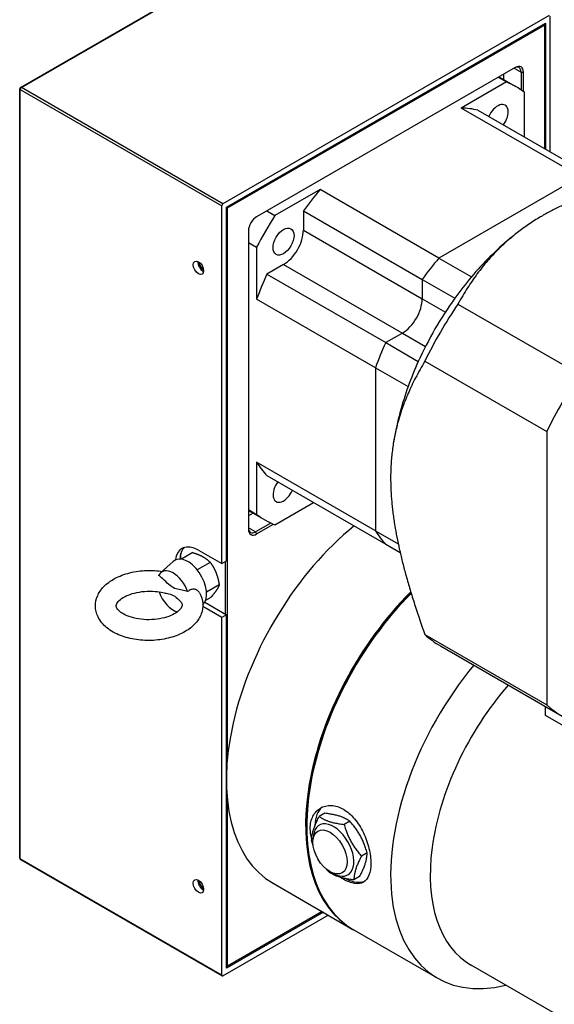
# Model space of a CAD drawing. Extents: x 0 to 2359, y -14 to 1663.
# Tile 18 of 38: x 1437 to 1519, y 1420 to 1570. Entities that reach past the tile are written whole.
import ezdxf

# ---------------------------------------------------------------- set-up
doc = ezdxf.new("R2010")
doc.units = 0
doc.header["$LTSCALE"] = 25.4
doc.layers.get('0').update_dxf_attribs({"linetype": 'CONTINUOUS'})

msp = doc.modelspace()

# ---------------------------------------------------------------- linework, layer by layer
for p, q in [((1437.5395046, 1559.6238057), (1487.0369793, 1588.201186)), ((1437.6645046, 1559.6114235), (1487.1619793, 1588.1888038)), ((1517.7443476, 1570.5320653), (1468.2468729, 1541.9546849)), ((1517.9211243, 1549.8461782), (1517.9211243, 1570.4300032)), ((1468.777203, 1541.4443746), (1517.2140175, 1569.4093825)), ((1468.9539797, 1541.3423125), (1517.0372408, 1569.1031963)), ((1517.0372408, 1569.1031963), (1516.9488524, 1569.2562894)), ((1517.0372408, 1569.3073204), (1517.0372408, 1569.1031963)), ((1517.0372408, 1569.1031963), (1517.0372408, 1550.3564886)), ((1517.2140175, 1569.4093825), (1517.2140175, 1550.2544265)), ((1512.6178234, 1562.6732857), (1473.373397, 1540.0155056)), ((1512.4410467, 1562.5712236), (1513.5017069, 1561.9588512)), ((1510.0356743, 1561.1824812), (1511.2731111, 1560.4680467)), ((1510.1359602, 1561.2403813), (1512.702717, 1559.7584635)), ((1510.8500564, 1561.652665), (1510.8500564, 1560.8280976)), ((1513.5017069, 1561.9588512), (1513.5017069, 1559.2566273)), ((1513.5017069, 1561.9588512), (1513.8552603, 1561.9588512)), ((1513.8552603, 1559.00692), (1513.8552603, 1561.9588512)), ((1437.4145046, 1442.6482883), (1437.4145046, 1559.4072994)), ((1437.4877279, 1559.3052373), (1468.0700962, 1541.6484987)), ((1437.4877279, 1442.5462262), (1437.4877279, 1559.3052373)), ((1468.2468729, 1541.9546849), (1437.6645046, 1559.6114235)), ((1511.2731111, 1560.4680467), (1504.4192346, 1556.5109592)), ((1514.032037, 1552.0915438), (1514.032037, 1558.8751801)), ((1522.4504575, 1546.1006278), (1504.4192346, 1556.5109592)), ((1506.946827, 1556.1821917), (1524.9780499, 1545.7718603)), ((1522.4504575, 1546.1006278), (1501.0174223, 1533.7262592)), ((1522.4504575, 1546.1006278), (1501.0174223, 1533.7262592)), ((1482.9861994, 1544.1365906), (1476.1323229, 1540.1795031)), ((1501.0174223, 1533.7262592), (1482.9861994, 1544.1365906)), ((1468.0700962, 1487.3514761), (1468.0700962, 1541.6484987)), ((1468.777203, 1487.7597244), (1468.777203, 1541.4443746)), ((1468.9539797, 1541.3423125), (1468.777203, 1541.3423125)), ((1468.8655913, 1541.4954056), (1468.9539797, 1541.3423125)), ((1468.9539797, 1457.9622352), (1468.9539797, 1541.3423125)), ((1474.894886, 1540.8939376), (1476.1323229, 1540.1795031)), ((1480.458607, 1540.8892107), (1498.4898299, 1530.4788793)), ((1480.458607, 1540.8892107), (1480.458607, 1537.9660991)), ((1472.1359602, 1537.872202), (1472.1359602, 1492.5566418)), ((1480.458607, 1537.9660991), (1498.4898299, 1527.5557677)), ((1511.7386661, 1536.6409395), (1512.0826029, 1536.9270185)), ((1472.1359602, 1536.1153379), (1473.373397, 1535.4009034)), ((1473.373397, 1535.4009034), (1473.373397, 1527.4867285)), ((1501.0174223, 1533.7262592), (1505.9671698, 1530.8685211)), ((1477.4534032, 1532.7609334), (1474.9219143, 1531.2993777)), ((1477.4534032, 1532.7609334), (1495.4846261, 1522.350602)), ((1474.9219143, 1531.2993777), (1492.9531372, 1520.8890463)), ((1498.4898299, 1530.4788793), (1503.4395774, 1527.6211413)), ((1498.4898299, 1530.4788793), (1498.4898299, 1527.5557677)), ((1498.4898299, 1530.4788793), (1498.4898299, 1527.5557677)), ((1491.40462, 1517.0763971), (1473.373397, 1527.4867285)), ((1498.4898299, 1527.5557677), (1502.0059096, 1525.5257582)), ((1503.9127167, 1526.7494269), (1522.4091297, 1516.0705179)), ((1495.4846261, 1522.350602), (1492.9531372, 1520.8890463)), ((1495.4846261, 1522.350602), (1492.9531372, 1520.8890463)), ((1495.4846261, 1522.350602), (1499.0007058, 1520.3205925)), ((1492.9531372, 1520.8890463), (1497.9028847, 1518.0313082)), ((1498.8943811, 1518.0574148), (1517.3907942, 1507.3785057)), ((1491.40462, 1517.0763971), (1496.3543674, 1514.2186591)), ((1491.40462, 1517.0763971), (1491.40462, 1492.3276598)), ((1491.40462, 1517.0763971), (1491.40462, 1492.3276598)), ((1517.3907942, 1507.3785057), (1517.3907942, 1465.8955775)), ((1494.2410546, 1506.3341874), (1494.1652714, 1505.8932899)), ((1491.40462, 1492.3276598), (1473.373397, 1502.7379912)), ((1473.373397, 1502.7379912), (1473.373397, 1494.8238163)), ((1474.9219143, 1500.7134157), (1492.9531372, 1490.3030843)), ((1476.1323229, 1493.2309497), (1482.0071243, 1496.6227679)), ((1472.1359602, 1495.5382508), (1473.373397, 1494.8238163)), ((1472.1359602, 1495.4224506), (1474.702717, 1493.9405329)), ((1472.8500564, 1495.0101669), (1472.1359602, 1494.5978833)), ((1475.5368149, 1493.4995055), (1473.1966203, 1492.1483935)), ((1473.373397, 1491.8422073), (1475.9298444, 1493.3181729)), ((1473.1966203, 1492.1483935), (1472.1359602, 1492.7607659)), ((1473.1966203, 1492.1483935), (1473.373397, 1491.8422073)), ((1491.40462, 1492.3276598), (1494.855683, 1490.3351876)), ((1492.9531372, 1490.3030843), (1495.1422305, 1489.0392107)), ((1461.8829118, 1488.0316988), (1461.8829118, 1488.9324172)), ((1463.6773431, 1489.0163906), (1461.9556056, 1488.022345)), ((1464.5345623, 1489.3927175), (1468.0700962, 1487.3514761)), ((1458.7926021, 1485.9415223), (1460.7098145, 1487.684776)), ((1466.3306934, 1487.5276689), (1464.3660075, 1486.393357)), ((1468.0700962, 1487.3514761), (1468.777203, 1487.7597244)), ((1468.6004263, 1487.6576623), (1468.6004263, 1479.6968207)), ((1467.6897616, 1484.1112556), (1465.7645575, 1482.9997385)), ((1465.4869458, 1481.4943895), (1468.777203, 1479.5947586)), ((1466.3954795, 1482.1835641), (1465.5938404, 1481.7207375)), ((1468.0700962, 1479.1865103), (1465.2009705, 1480.8430008)), ((1468.777203, 1479.5947586), (1468.0700962, 1479.1865103)), ((1468.0700962, 1424.8894877), (1468.0700962, 1479.1865103)), ((1468.777203, 1425.9101084), (1468.777203, 1479.5947586)), ((1498.8943811, 1476.5744865), (1517.3907942, 1465.8955775)), ((1501.2503515, 1474.8604722), (1519.7467646, 1464.1815631)), ((1517.2140175, 1464.2854477), (1517.2140175, 1465.6438453)), ((1736.4171196, 1337.7284776), (1517.2140175, 1464.2854477)), ((1468.9539797, 1426.2162946), (1468.9539797, 1451.2168664)), ((1483.7124565, 1449.4349678), (1482.8638626, 1448.9450319)), ((1480.9747949, 1447.6493298), (1480.9747949, 1447.4452057)), ((1487.4940529, 1448.245775), (1486.645459, 1447.7558391)), ((1468.0700962, 1424.8894877), (1437.4877279, 1442.5462262)), ((1490.1304358, 1443.4391187), (1489.2818418, 1442.9491828)), ((1437.5395046, 1442.4317819), (1468.1218729, 1424.7750434)), ((1488.9852223, 1439.8216552), (1488.1366283, 1439.3317193)), ((1475.8706102, 1438.8086226), (1487.8914255, 1431.8684016)), ((1468.2468729, 1424.7874256), (1484.2014543, 1433.9988075)), ((1483.4943476, 1434.4070558), (1468.777203, 1425.9101084)), ((1483.3175709, 1434.5091178), (1468.9539797, 1426.2162946)), ((1500.7961243, 1424.4178703), (1488.0682022, 1431.7663396)), ((1468.9539797, 1426.2162946), (1468.777203, 1426.1142325)), ((1468.777203, 1426.2162946), (1468.9539797, 1426.2162946)), ((1730.1931387, 1296.8829196), (1505.9263281, 1426.3634231))]:
    msp.add_line(p, q)
for centre, start, end in [((1437.6645046, 1559.4072994), 120, 180), ((1437.6645046, 1442.6482883), 180, 240)]:
    msp.add_arc(centre, 0.25, start, end)
for centre, major_axis, start_param, end_param in [((1512.4410467, 1561.3464787), (0.75, 1.2990381), 5.4977871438, 7.0685834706), ((1512.6178234, 1561.2444167), (0.875, 1.5155445), 5.4977871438, 7.0685834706), ((1437.6645046, 1559.4072994), (-0.25, 0), 0, 0.7853981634), ((1437.6645046, 1559.4072994), (0.125, 0.2165064), 0.7853981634, 2.3561944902), ((1437.6645046, 1559.4072994), (-0.125, 0.2165064), 5.4977871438, 6.2831853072), ((1493.702717, 1526.8494982), (19, 32.9089653), 6.2105180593, 6.3558525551), ((1493.702717, 1526.8494982), (16.25, 28.1458256), 0.1711947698, 0.3002704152), ((1509.952717, 1554.9953238), (1.125, 1.9485572), 4.499637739, 8.0667328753), ((1493.702717, 1526.8494982), (-16.25, -28.1458256), 4.4121185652, 4.5411942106), ((1468.2468729, 1541.7505608), (0.125, 0.2165064), 0.7853981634, 2.3561944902), ((1473.373397, 1538.5866366), (-0.875, -1.5155445), 3.926990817, 5.4977871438), ((1493.702717, 1526.8494982), (-19, -32.9089653), 4.6397217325, 4.7850562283), ((1477.4534032, 1536.2310439), (-2.125, -3.680608), 0.7853981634, 2.3561944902), ((1516.6836874, 1513.5814288), (-16.25, -28.1458256), 4.1438658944, 4.4121185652), ((1511.7339399, 1516.4391668), (-16.25, -28.1458256), 4.4121185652, 4.5411942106), ((1511.7339399, 1516.4391668), (16.25, 28.1458256), 1.2705259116, 1.399601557), ((1465.2416691, 1532.6670363), (0.5625, -0.9742786), 3.8212664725, 5.6035114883), ((1465.2416691, 1532.6670363), (-0.40525, 0.7019136), 0.652156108, 2.4894365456), ((1493.702717, 1526.8494982), (-16.25, -28.1458256), 4.8835837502, 5.0126593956), ((1516.6836874, 1513.5814288), (-16.25, -28.1458256), 4.4121185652, 4.5411942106), ((1495.4846261, 1525.8207125), (-2.125, -3.680608), 0.7853981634, 2.3561944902), ((1495.4846261, 1525.8207125), (-2.125, -3.680608), 0.7853981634, 2.3561944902), ((1516.6836874, 1513.5814288), (-16.25, -28.1458256), 4.5411942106, 4.8835837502), ((1521.8753515, 1510.5840201), (-20.625, -35.7235479), 4.5904302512, 4.8343477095), ((1511.7339399, 1516.4391668), (-16.25, -28.1458256), 4.8835837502, 5.0126593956), ((1511.7339399, 1516.4391668), (16.25, 28.1458256), 1.7419910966, 1.871066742), ((1516.6836874, 1513.5814288), (-16.25, -28.1458256), 4.8835837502, 5.0126593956), ((1540.3717646, 1499.905111), (-20.625, -35.7235479), 4.5904302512, 4.8343477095), ((1516.6836874, 1513.5814288), (-16.25, -28.1458256), 5.0126593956, 5.2809120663), ((1493.702717, 1526.8494982), (-16.25, -28.1458256), 5.982914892, 6.1119905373), ((1477.452717, 1498.7036726), (-1.125, -1.9485572), 4.499637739, 8.0667328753), ((1493.702717, 1526.8494982), (-19, -32.9089653), 6.2105180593, 6.3558525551), ((1492.9956102, 1468.4699927), (-17.125, -29.6613701), 4.128301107, 6.2831853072), ((1473.1966203, 1493.3731384), (-0.75, -1.2990381), 5.4977871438, 7.0685834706), ((1473.373397, 1493.2710763), (-0.875, -1.5155445), 5.4977871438, 7.0685834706), ((1511.7339399, 1516.4391668), (-16.25, -28.1458256), 5.982914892, 6.1119905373), ((1511.7339399, 1516.4391668), (-16.25, -28.1458256), 5.982914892, 6.1119905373), ((1464.5345623, 1485.3102346), (-2.5, 4.330127), 5.4977871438, 6.9279880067), ((1465.2416691, 1485.7184829), (-2.5, 4.330127), 0.1418970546, 0.7147565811), ((1462.943572, 1484.391676), (-2, 3.4641016), 3.2831604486, 6.4081926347), ((1460.7161857, 1483.1056939), (-1.722285, 2.9830851), 4.3853710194, 6.6383954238), ((1460.7161857, 1483.1056939), (-1.722285, 2.9830851), 1.2635649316, 2.6152948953), ((1505.0164255, 1461.5297717), (-17.125, -29.6613701), 4.2751684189, 6.2883466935), ((1505.1932022, 1461.4277097), (-17.125, -29.6613701), 4.2800856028, 6.2831853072), ((1505.0164255, 1461.5297717), (-17, -29.4448637), 4.2755987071, 5.4977871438), ((1521.8753515, 1510.5840201), (-20.625, -35.7235479), 6.161226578, 6.2831853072), ((1517.9211243, 1454.0792404), (-17.125, -29.6613701), 4.4264138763, 6.786657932), ((1520.9263281, 1452.3441852), (-15, -25.9807621), 4.3844882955, 6.2831853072), ((1540.3717646, 1499.905111), (-20.625, -35.7235479), 6.161226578, 6.4051440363), ((1486.8084259, 1444.8936539), (-3.25, 5.6291651), 0.070389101, 0.7805142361), ((1485.0406589, 1443.8730332), (2.1795376, -3.7750698), 5.4800314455, 10.2279318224), ((1437.6645046, 1442.6482883), (-0.25, 0), 0, 0.7853981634), ((1437.6645046, 1442.6482883), (-0.125, -0.2165064), 5.4977871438, 6.2831853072), ((1486.8084259, 1444.8936539), (3.25, -5.6291651), 5.5297126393, 6.2025837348), ((1465.2416691, 1438.7699295), (0.5625, -0.9742786), 3.8212664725, 5.6035114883), ((1465.2416691, 1438.7699295), (-0.40525, 0.7019136), 0.652156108, 2.4894365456), ((1468.2468729, 1424.9915497), (-0.125, -0.2165064), 5.4977871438, 7.0685834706)]:
    msp.add_ellipse(centre, major_axis=major_axis, ratio=0.5773502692, start_param=start_param, end_param=end_param)
for centre, major_axis in [((1477.452717, 1536.2314401), (1.125, 1.9485572)), ((1464.5345623, 1532.258788), (-0.5625, 0.9742786)), ((1484.5103288, 1443.5668469), (1.8352699, -3.1787807)), ((1464.5345623, 1438.3616812), (-0.5625, 0.9742786))]:
    msp.add_ellipse(centre, major_axis=major_axis, ratio=0.5773502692)
for points, weights in [([(1539.8379863, 1547.490891), (1524.5994248, 1544.6877207), (1516.6836874, 1540.1175676)], [1.4307745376, 1.62337880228, 1.62337880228]), ([(1516.6836874, 1540.1175676), (1508.76795, 1535.5474145), (1503.9127167, 1526.7494269)], [1.62337880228, 1.62337880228, 1.4307745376]), ([(1498.8943811, 1518.0574148), (1493.702717, 1509.4536655), (1493.702717, 1500.3133593)], [1.4307745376, 1.62337880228, 1.62337880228]), ([(1493.702717, 1500.3133593), (1493.702717, 1491.1730531), (1498.8943811, 1476.5744865)], [1.62337880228, 1.62337880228, 1.4307745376]), ([(1463.6773431, 1489.0163906), (1464.5935639, 1488.7359944), (1465.209276, 1488.3905353)], [1.01001874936, 1.04314139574, 1]), ([(1465.209276, 1488.3905353), (1465.824988, 1488.0450763), (1466.3306934, 1487.5276689)], [1, 1.04314139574, 1.01001874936]), ([(1466.3306934, 1487.5276689), (1466.9001123, 1486.7307493), (1467.2154852, 1485.9379679)], [1.01001874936, 1.04314139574, 1]), ([(1467.2154852, 1485.9379679), (1467.5308581, 1485.1451864), (1467.6897616, 1484.1112556)], [1, 1.04314139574, 1.01001874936]), ([(1467.2478783, 1483.2659154), (1466.9475391, 1482.8185931), (1466.3954795, 1482.1835641)], [1, 1.04314139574, 1.01001874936]), ([(1467.6897616, 1484.1112556), (1467.5482175, 1483.7132378), (1467.2478783, 1483.2659154)], [1.01001874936, 1.04314139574, 1]), ([(1481.7186491, 1445.3275684), (1481.7314629, 1446.8131035), (1482.8638626, 1448.9450319)], [1.05975514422, 1.22369983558, 1.05975514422]), ([(1482.8638626, 1448.9450319), (1484.1948679, 1448.0272389), (1486.645459, 1447.7558391)], [1.05975514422, 1.22369983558, 1.05975514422]), ([(1487.4940529, 1448.245775), (1486.1630476, 1449.163568), (1483.7124565, 1449.4349678)], [1.05975514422, 1.22369983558, 1.05975514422]), ([(1486.645459, 1447.7558391), (1487.4038575, 1445.0293144), (1489.2818418, 1442.9491828)], [1.05975514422, 1.22369983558, 1.05975514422]), ([(1490.1304358, 1443.4391187), (1489.3720372, 1446.1656434), (1487.4940529, 1448.245775)], [1.05975514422, 1.22369983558, 1.05975514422]), ([(1481.9464845, 1444.5807021), (1481.8272605, 1444.9370986), (1481.7186491, 1445.3275684)], [1.09597418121, 1.08048611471, 1.05975514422]), ([(1489.2818418, 1442.9491828), (1488.1494422, 1440.8172544), (1488.1366283, 1439.3317193)], [1.05975514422, 1.22369983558, 1.05975514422]), ([(1488.9852223, 1439.8216552), (1490.1176219, 1441.9535835), (1490.1304358, 1443.4391187)], [1.05975514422, 1.22369983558, 1.05975514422]), ([(1484.3550319, 1440.520912), (1484.1764483, 1440.7187185), (1484.0131759, 1440.9123889)], [1.05975514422, 1.07343073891, 1.0848248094]), ([(1488.1366283, 1439.3317193), (1485.6860373, 1439.6031191), (1484.3550319, 1440.520912)], [1.05975514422, 1.22369983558, 1.05975514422])]:
    msp.add_rational_spline(points, weights, degree=2)
for points, knots in [([(1464.7163289, 1482.9124675), (1464.9975097, 1482.3997675), (1465.1733213, 1481.8200476), (1465.2271999, 1480.7136586), (1465.1417562, 1480.1961957), (1464.7714755, 1479.200666), (1464.4742941, 1478.7301844), (1463.6668598, 1477.811784), (1463.1241592, 1477.3878346), (1461.835165, 1476.6377866), (1461.0700013, 1476.3292548), (1459.4417328, 1475.8830758), (1458.5786936, 1475.7458806), (1456.841614, 1475.6472737), (1455.9682282, 1475.6839908), (1454.2762701, 1475.9290401), (1453.4582496, 1476.1377374), (1451.9426092, 1476.7308729), (1451.2455895, 1477.1168357), (1450.0877884, 1478.0613592), (1449.6134546, 1478.6151177), (1449.0507141, 1479.7771047), (1448.908804, 1480.3510382), (1448.9058655, 1481.4428838), (1449.0145889, 1481.9542267), (1449.4287833, 1482.941327), (1449.7501248, 1483.407683), (1450.6094901, 1484.3147751), (1451.1802773, 1484.7307218), (1452.5167386, 1485.4533404), (1453.2983433, 1485.7445916), (1454.9482238, 1486.1536394), (1455.8158837, 1486.2718653), (1457.4802406, 1486.3304945), (1458.2755226, 1486.2867013), (1459.0455818, 1486.1715478)], [3.6256271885, 3.6256271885, 3.6256271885, 3.6256271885, 3.8992399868, 3.8992399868, 4.1361942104, 4.1361942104, 4.3938379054, 4.3938379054, 4.7084200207, 4.7084200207, 5.0608317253, 5.0608317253, 5.4126142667, 5.4126142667, 5.7603685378, 5.7603685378, 6.1097482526, 6.1097482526, 6.4640077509, 6.4640077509, 6.8005632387, 6.8005632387, 7.0670018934, 7.0670018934, 7.3037660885, 7.3037660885, 7.5663589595, 7.5663589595, 7.8872417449, 7.8872417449, 8.2407146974, 8.2407146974, 8.5918774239, 8.5918774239, 8.9096565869, 8.9096565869, 8.9096565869, 8.9096565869]), ([(1462.9004304, 1483.0891309), (1462.7553809, 1483.1391135), (1462.613713, 1483.1795271), (1462.2029993, 1483.2829619), (1461.902604, 1483.332845), (1461.3021794, 1483.4549852), (1461.0001575, 1483.5355614), (1460.708994, 1483.6989253), (1460.4178304, 1483.8622891), (1460.1136388, 1484.1218426), (1459.507972, 1484.676407), (1459.2046799, 1484.9652363), (1458.7908658, 1485.3244214), (1458.6482441, 1485.4435148), (1458.502428, 1485.5567288)], [-0.6091696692, -0.6091696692, -0.6091696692, -0.6091696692, -0.4941700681, -0.4941700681, -0.2470850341, -0.2470850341, 0, 0, 0, 0.2470850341, 0.2470850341, 0.4941700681, 0.4941700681, 0.6091696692, 0.6091696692, 0.6091696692, 0.6091696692]), ([(1461.5861401, 1481.8446233), (1461.7790696, 1481.6688282), (1461.8992275, 1481.5049305), (1462.0526032, 1481.2089641), (1462.0651957, 1481.1062145), (1462.0402969, 1480.8547441), (1461.9773043, 1480.6636601), (1461.599937, 1480.2296189), (1461.3740739, 1480.0330832), (1460.7885092, 1479.6618839), (1460.4339937, 1479.4870287), (1459.612774, 1479.1841249), (1459.1428167, 1479.0578625), (1458.1336068, 1478.8799608), (1457.5928871, 1478.8305196), (1456.5060711, 1478.8207271), (1455.960096, 1478.8612698), (1454.9333244, 1479.0253973), (1454.4520635, 1479.1482102), (1453.6146702, 1479.4485416), (1453.2556374, 1479.6244767), (1452.691203, 1479.9850699), (1452.4819879, 1480.1687287), (1452.1935578, 1480.5025207), (1452.120783, 1480.6465298), (1452.0285488, 1480.9421714), (1452.0289357, 1481.051214), (1452.2483894, 1481.4609453), (1452.4214128, 1481.6790593), (1452.9319694, 1482.0874896), (1453.2308349, 1482.2737614), (1453.9513352, 1482.6120618), (1454.375322, 1482.7631953), (1455.3142532, 1483.001866), (1455.83167, 1483.0870977), (1456.9011606, 1483.1724508), (1457.4535735, 1483.1709959), (1458.3922299, 1483.0909013), (1458.7858066, 1483.0315289), (1459.1572905, 1482.9501704)], [3.3725794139, 3.3725794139, 3.3725794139, 3.3725794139, 3.6412473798, 3.6412473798, 3.9832865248, 3.9832865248, 4.3893396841, 4.3893396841, 4.6650830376, 4.6650830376, 4.9329796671, 4.9329796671, 5.2106070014, 5.2106070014, 5.4963060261, 5.4963060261, 5.7848048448, 5.7848048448, 6.0702228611, 6.0702228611, 6.347049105, 6.347049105, 6.6142110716, 6.6142110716, 6.8932226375, 6.8932226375, 7.3656834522, 7.3656834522, 7.6918354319, 7.6918354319, 7.958225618, 7.958225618, 8.2313983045, 8.2313983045, 8.5141789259, 8.5141789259, 8.8021803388, 8.8021803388, 9.0191098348, 9.0191098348, 9.0191098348, 9.0191098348]), ([(1459.157176, 1482.950659), (1459.3756882, 1482.9034634), (1459.6028863, 1482.8636687), (1460.1301919, 1482.7564026), (1460.4322138, 1482.6758263), (1461.0031881, 1482.3554684), (1461.2950307, 1482.1096396), (1461.5861369, 1481.8446123)], [2.2873573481, 2.2873573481, 2.2873573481, 2.2873573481, 2.47426297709, 2.47426297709, 2.72134801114, 2.72134801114, 2.958798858, 2.958798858, 2.958798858, 2.958798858]), ([(1464.7163282, 1482.912469), (1464.7126079, 1482.9192524), (1464.7088084, 1482.9259982), (1464.6233591, 1483.0737699), (1464.5084862, 1483.1949598), (1464.2356263, 1483.3723404), (1464.082501, 1483.4294694), (1463.7531502, 1483.4713702), (1463.5827457, 1483.4536824), (1463.2293755, 1483.335493), (1463.0561012, 1483.227611), (1462.9004304, 1483.0891309)], [-0.49515029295, -0.49515029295, -0.49515029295, -0.49515029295, -0.48937751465, -0.48937751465, -0.36796157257, -0.36796157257, -0.25216543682, -0.25216543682, -0.13358412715, -0.13358412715, 0, 0, 0, 0]), ([(1481.505125, 1447.1390195), (1481.505125, 1447.8071373), (1481.6438821, 1448.4649488), (1482.1959027, 1449.5486516), (1482.6079503, 1449.9740617), (1483.5328255, 1450.5080386), (1484.1077246, 1450.6524348), (1485.323296, 1450.5892711), (1485.9628206, 1450.3808192), (1486.5414537, 1450.0467452), (1487.1200869, 1449.7126712), (1487.7129922, 1449.2095794), (1488.7613708, 1447.9656509), (1489.2182407, 1447.2255626), (1489.9224982, 1445.7510055), (1490.217451, 1444.9174086), (1490.6044273, 1443.2915757), (1490.6975132, 1442.4999095), (1490.6975132, 1441.8317917)], [5.891704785, 5.891704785, 5.891704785, 5.891704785, 6.3826690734, 6.3826690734, 6.8736333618, 6.8736333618, 7.3646198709, 7.3646198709, 7.85560638, 7.85560638, 7.85560638, 8.3465928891, 8.3465928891, 8.8375793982, 8.8375793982, 9.3285436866, 9.3285436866, 9.819507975, 9.819507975, 9.819507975, 9.819507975]), ([(1490.6975132, 1441.8317917), (1490.6975132, 1441.1636739), (1490.6044273, 1440.5322306), (1490.217451, 1439.5438163), (1489.9224982, 1439.1860109), (1489.2182407, 1438.7794076), (1488.7613708, 1438.7031556), (1487.7129922, 1438.8628481), (1487.1200869, 1439.0982157), (1486.3976347, 1439.5153236), (1486.250054, 1439.6071362), (1486.100134, 1439.7070429)], [1.963901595, 1.963901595, 1.963901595, 1.963901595, 2.4548658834, 2.4548658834, 2.9458301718, 2.9458301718, 3.4368166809, 3.4368166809, 3.92780319, 3.92780319, 4.0498376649, 4.0498376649, 4.0498376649, 4.0498376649])]:
    msp.add_open_spline(points, degree=3, knots=knots)
msp.add_open_spline([(1481.7266484, 1445.5572522), (1481.5791615, 1446.111103), (1481.505125, 1446.6509874), (1481.505125, 1447.1390195)], degree=3)

doc.saveas('drawing.dxf')
